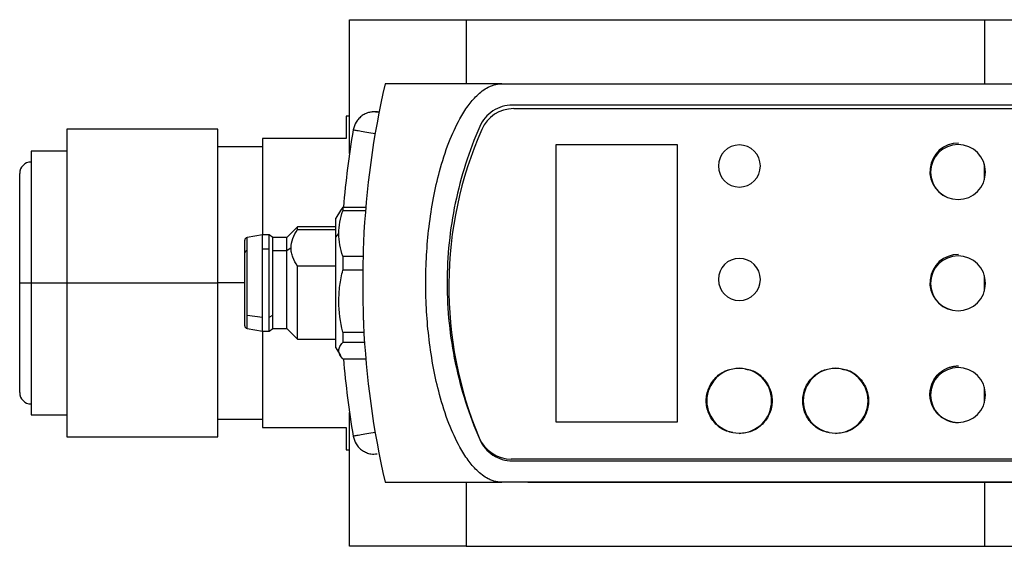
# Model space of a CAD drawing. Header units: inches. Extents: x 18.5 to 43.7, y 16.1 to 31.4.
# Tile 7 of 23: x 24.4 to 27.2, y 29.9 to 31.4. Entities that reach past the tile are written whole.
import ezdxf

# ---------------------------------------------------------------- set-up
doc = ezdxf.new("R2010")
doc.units = ezdxf.units.IN
doc.header["$LTSCALE"] = 4
doc.header["$MEASUREMENT"] = 0

msp = doc.modelspace()

# ---------------------------------------------------------------- linework, layer by layer
at = {"color": 7, "linetype": 'Continuous', "lineweight": 25}
for p, q in [((25.3178, 31.0434), (25.3178, 31.4191)), ((25.3178, 31.4191), (25.6458, 31.4191)), ((25.6458, 31.4191), (25.6458, 31.2391)), ((25.6458, 31.4191), (27.1018, 31.4191)), ((27.1018, 31.4191), (27.1018, 31.2391)), ((27.1018, 31.4191), (28.5978, 31.4191)), ((25.7458, 31.2391), (28.3888, 31.2391)), ((25.4, 31.1592), (25.3953, 31.1592)), ((28.3888, 31.1791), (25.7753, 31.1791)), ((25.779, 31.1691), (28.3808, 31.1691)), ((25.3178, 31.1478), (25.3078, 31.1478)), ((25.3078, 31.1478), (25.3078, 31.0851)), ((24.9478, 31.1114), (24.5228, 31.1114)), ((24.5228, 31.1114), (24.5228, 30.6791)), ((24.9478, 30.6791), (24.9478, 31.1114)), ((25.0728, 31.0851), (25.0728, 30.8149)), ((25.3078, 31.0851), (25.0728, 31.0851)), ((24.5228, 31.0496), (24.4228, 31.0496)), ((24.4228, 31.0496), (24.4228, 30.6791)), ((25.0728, 31.0621), (24.9478, 31.0621)), ((25.8981, 30.2881), (25.8981, 31.0681)), ((25.8981, 31.0681), (26.2381, 31.0681)), ((26.2381, 31.0681), (26.2381, 30.2881)), ((27.1018, 30.9689), (27.1018, 31.0127)), ((25.2919, 30.8833), (25.2794, 30.8615)), ((25.299, 30.8926), (25.2926, 30.8829)), ((25.299, 30.8926), (25.299, 30.8821)), ((25.299, 30.8926), (25.3634, 30.8926)), ((25.3625, 30.8821), (25.299, 30.8821)), ((25.2794, 30.8081), (25.2794, 30.8615)), ((25.1711, 30.8366), (25.1416, 30.807)), ((25.2794, 30.8366), (25.1711, 30.8366)), ((25.1711, 30.8292), (25.1711, 30.8366)), ((25.1711, 30.8292), (25.2794, 30.8292)), ((25.0234, 30.7641), (25.0234, 30.7993)), ((25.0727, 30.8149), (25.0299, 30.807)), ((25.0923, 30.8149), (25.0727, 30.8149)), ((25.0727, 30.7751), (25.0727, 30.8149)), ((25.1022, 30.807), (25.0923, 30.8149)), ((25.0923, 30.7751), (25.0923, 30.8149)), ((25.1416, 30.807), (25.1022, 30.807)), ((25.1022, 30.7696), (25.1022, 30.807)), ((25.1416, 30.7696), (25.1416, 30.807)), ((25.2794, 30.8081), (25.2877, 30.8183)), ((25.2794, 30.4966), (25.2794, 30.8081)), ((25.0299, 30.5886), (25.0299, 30.7696)), ((25.0727, 30.7751), (25.0923, 30.7751)), ((25.0727, 30.583), (25.0727, 30.7751)), ((25.0923, 30.583), (25.0923, 30.7751)), ((25.1022, 30.5886), (25.1022, 30.7696)), ((25.1416, 30.7696), (25.1022, 30.7696)), ((25.1534, 30.7779), (25.1416, 30.7696)), ((25.1416, 30.5511), (25.1416, 30.7696)), ((25.0234, 30.5589), (25.0234, 30.7641)), ((25.299, 30.7545), (25.299, 30.7153)), ((25.299, 30.7545), (25.3559, 30.7545)), ((25.1711, 30.5216), (25.1711, 30.7266)), ((25.2794, 30.7266), (25.1711, 30.7266)), ((25.3554, 30.7153), (25.299, 30.7153)), ((27.1018, 30.6562), (27.1018, 30.7)), ((24.3908, 30.6791), (24.4228, 30.6791)), ((24.4228, 30.6791), (24.5228, 30.6791)), ((24.4228, 30.6791), (24.4228, 30.3086)), ((24.5228, 30.6791), (24.9478, 30.6791)), ((24.5228, 30.6791), (24.5228, 30.2467)), ((24.9478, 30.2467), (24.9478, 30.6791)), ((25.0299, 30.5886), (25.0727, 30.583)), ((25.0727, 30.5433), (25.0727, 30.583)), ((25.0923, 30.583), (25.1022, 30.5886)), ((25.0923, 30.5433), (25.0923, 30.583)), ((25.1022, 30.5511), (25.1022, 30.5886)), ((25.0299, 30.5511), (25.0727, 30.5433)), ((25.0923, 30.5433), (25.1022, 30.5511)), ((25.1022, 30.5511), (25.1416, 30.5511)), ((25.1416, 30.5511), (25.1711, 30.5216)), ((25.0727, 30.5433), (25.0923, 30.5433)), ((25.0728, 30.5433), (25.0728, 30.2731)), ((25.1711, 30.5216), (25.2794, 30.5216)), ((25.299, 30.541), (25.3581, 30.541)), ((25.299, 30.541), (25.299, 30.5123)), ((25.2794, 30.4966), (25.2919, 30.4749)), ((25.3598, 30.5123), (25.299, 30.5123)), ((25.299, 30.4656), (25.3634, 30.4656)), ((27.1018, 30.3424), (27.1018, 30.3862)), ((24.4228, 30.3086), (24.5228, 30.3086)), ((25.3178, 29.9391), (25.3178, 30.3148)), ((24.9478, 30.2961), (25.0728, 30.2961)), ((25.0728, 30.2731), (25.3078, 30.2731)), ((25.3078, 30.2731), (25.3078, 30.2103)), ((26.2381, 30.2881), (25.8981, 30.2881)), ((24.5228, 30.2467), (24.9478, 30.2467)), ((25.3078, 30.2103), (25.3178, 30.2103)), ((28.3778, 30.1841), (25.7724, 30.1841)), ((25.7753, 30.1791), (28.3888, 30.1791)), ((25.6458, 30.1191), (25.6458, 29.9391)), ((28.3888, 30.1191), (25.7458, 30.1191)), ((25.8554, 30.1181), (25.8554, 30.1191)), ((28.0844, 30.1181), (25.8554, 30.1181)), ((27.1018, 30.1181), (27.1018, 29.9391)), ((25.6458, 29.9391), (25.3178, 29.9391)), ((25.6458, 29.9391), (27.1018, 29.9391)), ((27.1018, 29.9391), (28.5978, 29.9391))]:
    msp.add_line(p, q, dxfattribs=at)
at = {"color": 8, "linetype": 'Continuous', "lineweight": 25}
for p, q in [((25.0299, 30.7696), (25.0299, 30.807)), ((25.0234, 30.6791), (24.9478, 30.6791)), ((25.0299, 30.5511), (25.0299, 30.5886))]:
    msp.add_line(p, q, dxfattribs=at)
at = {"color": 7, "linetype": 'Continuous', "lineweight": 25}
for centre, radius, start, end in [((27.8542, 30.6791), 2.5, 167.0559, 177.3644), ((25.779, 31.0711), 0.098, 90, 156.3331), ((27.8542, 30.6791), 2.5625, 170.3278, 175.2224), ((26.6967, 30.6689), 1.1, 156.3331, 202.7063), ((26.4133, 31.0079), 0.0591, 90, 270), ((26.4133, 31.0079), 0.0591, 270, 90), ((27.0277, 30.993), 0.0791, 89.2292, 259.1642), ((27.0278, 30.9908), 0.0772, 90, 270), ((27.0278, 30.9908), 0.0772, 270, 90), ((24.4228, 30.9871), 0.032, 90, 180), ((25.0313, 30.7993), 0.00787, 100.4328, 180), ((25.0299, 30.763), 0.00653, 90.0028, 170.6723), ((26.4133, 30.6891), 0.0591, 90, 270), ((26.4133, 30.6891), 0.0591, 270, 90), ((27.0277, 30.68), 0.0791, 89.2289, 259.1444), ((27.0278, 30.6781), 0.0772, 90, 270), ((27.0278, 30.6781), 0.0772, 270, 90), ((25.0313, 30.5589), 0.00787, 180, 259.5672), ((27.8542, 30.6791), 2.5, 182.6356, 192.9441), ((27.8542, 30.6791), 2.5625, 184.779, 189.6722), ((26.4128, 30.3481), 0.091, 90, 270), ((26.4128, 30.3481), 0.091, 270, 90), ((26.6838, 30.3481), 0.091, 90, 270), ((26.6838, 30.3481), 0.091, 270, 90), ((27.0278, 30.3643), 0.0772, 90, 270), ((27.0278, 30.3643), 0.0772, 270, 90), ((24.4228, 30.3711), 0.032, 180, 270), ((25.7724, 30.2821), 0.098, 202.7063, 270)]:
    msp.add_arc(centre, radius, start, end, dxfattribs=at)
for points, knots in [([(25.7458, 31.2391), (25.7028, 31.2391), (25.6599, 31.2391), (25.5806, 31.2391), (25.5442, 31.2391), (25.4835, 31.2391), (25.4592, 31.2391), (25.4263, 31.2391), (25.4178, 31.2391), (25.4178, 31.2391)], [0, 0, 0, 0, 0.25, 0.25, 0.5, 0.5, 0.75, 0.75, 1, 1, 1, 1]), ([(25.7458, 30.1191), (25.7439, 30.1191), (25.7402, 30.1192), (25.7347, 30.1198), (25.7292, 30.1208), (25.7236, 30.1223), (25.7181, 30.1241), (25.7126, 30.1263), (25.7033, 30.1308), (25.6902, 30.1392), (25.6708, 30.1561), (25.6491, 30.1821), (25.622, 30.2256), (25.5942, 30.2873), (25.5705, 30.3621), (25.5526, 30.4413), (25.5367, 30.5453), (25.5289, 30.6783), (25.5365, 30.8117), (25.5525, 30.9165), (25.5705, 30.9961), (25.5942, 31.071), (25.6219, 31.1325), (25.649, 31.1759), (25.6707, 31.2019), (25.6901, 31.2189), (25.7044, 31.2281), (25.7165, 31.2336), (25.7262, 31.2368), (25.736, 31.2387), (25.7425, 31.239), (25.7458, 31.2391)], [0, 0, 0, 0, 0.004362, 0.008732, 0.013137, 0.0176, 0.022146, 0.026797, 0.031574, 0.046609, 0.06311, 0.092311, 0.126033, 0.183686, 0.251306, 0.31068, 0.374956, 0.499131, 0.62419, 0.689074, 0.749007, 0.816376, 0.873876, 0.907559, 0.936766, 0.953269, 0.968339, 0.976635, 0.984593, 0.992337, 1, 1, 1, 1]), ([(25.3953, 31.1592), (25.3891, 31.1597), (25.3787, 31.1606), (25.3646, 31.156), (25.3534, 31.1499), (25.3437, 31.1416), (25.3336, 31.1287), (25.3303, 31.1171), (25.3282, 31.1096)], [0, 0, 0, 0, 0.20024, 0.335858, 0.474453, 0.613048, 0.748666, 1, 1, 1, 1]), ([(25.4002, 31.1592), (25.3975, 31.1596), (25.3918, 31.1604), (25.3846, 31.1604), (25.3804, 31.1595), (25.3795, 31.1593)], [0, 0, 0, 0, 0.406245, 0.872707, 1, 1, 1, 1]), ([(25.7753, 31.1791), (25.7559, 31.1791), (25.7367, 31.1733), (25.7043, 31.1522), (25.6913, 31.1368), (25.6836, 31.1191)], [0, 0, 0, 0, 0.5, 0.5, 1, 1, 1, 1]), ([(25.3282, 31.1096), (25.3282, 31.1096), (25.3298, 31.1093), (25.3344, 31.1085), (25.3363, 31.1082), (25.3408, 31.1075), (25.3434, 31.107), (25.3519, 31.1055), (25.3588, 31.1044), (25.3737, 31.1018), (25.3817, 31.1005), (25.3898, 31.0991)], [0, 0, 0, 0, 0.25, 0.25, 0.375, 0.375, 0.5, 0.5, 0.75, 0.75, 1, 1, 1, 1]), ([(25.6836, 31.1191), (25.6534, 31.0499), (25.6304, 30.9777), (25.5996, 30.83), (25.5918, 30.7545), (25.5918, 30.6036), (25.5996, 30.5282), (25.6304, 30.3805), (25.6534, 30.3082), (25.6836, 30.2391)], [0, 0, 0, 0, 0.25, 0.25, 0.5, 0.5, 0.75, 0.75, 1, 1, 1, 1]), ([(24.3908, 30.6791), (24.3908, 30.6828), (24.3908, 30.6904), (24.3908, 30.7016), (24.3908, 30.7128), (24.3908, 30.724), (24.3908, 30.7412), (24.3908, 30.7643), (24.3908, 30.793), (24.3908, 30.821), (24.3908, 30.8572), (24.3908, 30.8984), (24.3908, 30.9319), (24.3908, 30.953), (24.3908, 30.9658), (24.3908, 30.9756), (24.3908, 30.9816), (24.3908, 30.985), (24.3908, 30.9868), (24.3908, 30.987), (24.3908, 30.9871)], [0, 0, 0, 0, 0.023337, 0.046631, 0.069913, 0.093214, 0.116565, 0.178307, 0.240092, 0.304409, 0.368768, 0.500006, 0.631244, 0.69556, 0.759919, 0.821662, 0.883447, 0.922303, 0.961105, 1, 1, 1, 1]), ([(25.1534, 30.7779), (25.1534, 30.7869), (25.1551, 30.7956), (25.1613, 30.8127), (25.1658, 30.8211), (25.1711, 30.8292)], [0, 0, 0, 0, 0.5, 0.5, 1, 1, 1, 1]), ([(25.1711, 30.7266), (25.1658, 30.7347), (25.1614, 30.743), (25.1567, 30.7558), (25.1555, 30.7601), (25.1538, 30.7689), (25.1534, 30.7734), (25.1534, 30.7779)], [0, 0, 0, 0, 0.5, 0.5, 0.75, 0.75, 1, 1, 1, 1]), ([(25.3569, 30.794), (25.3568, 30.7913), (25.3565, 30.7859), (25.3563, 30.7775), (25.356, 30.7669), (25.3557, 30.7539), (25.3554, 30.734), (25.3553, 30.709), (25.3552, 30.6792), (25.3553, 30.6493), (25.3554, 30.6243), (25.3557, 30.6044), (25.356, 30.5899), (25.3564, 30.5764), (25.3567, 30.5682), (25.3569, 30.5641)], [0, 0, 0, 0, 0.038267, 0.076558, 0.114924, 0.182179, 0.249564, 0.374562, 0.499723, 0.624758, 0.749646, 0.817258, 0.884753, 0.942429, 1, 1, 1, 1]), ([(25.299, 30.541), (25.2919, 30.5696), (25.2877, 30.5986), (25.2877, 30.6424), (25.2887, 30.6572), (25.2926, 30.6864), (25.2955, 30.7009), (25.299, 30.7153)], [0, 0, 0, 0, 0.5, 0.5, 0.75, 0.75, 1, 1, 1, 1]), ([(24.3908, 30.3711), (24.3908, 30.3711), (24.3908, 30.3712), (24.3908, 30.3718), (24.3908, 30.3729), (24.3908, 30.3743), (24.3908, 30.3772), (24.3908, 30.3826), (24.3908, 30.3924), (24.3908, 30.4051), (24.3908, 30.4263), (24.3908, 30.4597), (24.3908, 30.5009), (24.3908, 30.5372), (24.3908, 30.5651), (24.3908, 30.5938), (24.3908, 30.6194), (24.3908, 30.6416), (24.3908, 30.6603), (24.3908, 30.6728), (24.3908, 30.6791)], [0, 0, 0, 0, 0.02333, 0.046621, 0.069903, 0.093207, 0.116565, 0.178307, 0.240092, 0.304409, 0.368768, 0.500006, 0.631244, 0.69556, 0.759919, 0.821662, 0.883446, 0.922312, 0.961115, 1, 1, 1, 1]), ([(25.299, 30.4656), (25.2919, 30.4733), (25.2877, 30.481), (25.2877, 30.4928), (25.2887, 30.4967), (25.2926, 30.5046), (25.2955, 30.5084), (25.299, 30.5123)], [0, 0, 0, 0, 0.5, 0.5, 0.75, 0.75, 1, 1, 1, 1]), ([(26.395, 30.2591), (26.389, 30.26), (26.371, 30.2625), (26.3458, 30.2814), (26.3251, 30.3116), (26.3179, 30.3481), (26.3251, 30.3844), (26.3457, 30.415), (26.3765, 30.4364), (26.4007, 30.4392), (26.4128, 30.4406)], [0, 0, 0, 0, 0.066157, 0.199563, 0.332969, 0.466375, 0.599781, 0.733188, 0.866594, 1, 1, 1, 1]), ([(26.666, 30.2591), (26.66, 30.26), (26.642, 30.2625), (26.6168, 30.2814), (26.5961, 30.3116), (26.5889, 30.3481), (26.5961, 30.3844), (26.6167, 30.415), (26.6475, 30.4364), (26.6717, 30.4392), (26.6838, 30.4406)], [0, 0, 0, 0, 0.066157, 0.199563, 0.332969, 0.466375, 0.599781, 0.733188, 0.866594, 1, 1, 1, 1]), ([(27.0288, 30.2861), (27.0271, 30.2861), (27.0238, 30.2862), (27.0188, 30.2867), (27.0138, 30.2874), (27.0089, 30.2885), (27.0041, 30.2899), (26.9958, 30.2929), (26.9846, 30.2987), (26.9719, 30.3091), (26.9614, 30.3218), (26.9541, 30.336), (26.9497, 30.351), (26.9483, 30.3661), (26.9497, 30.3812), (26.9541, 30.3961), (26.9614, 30.4103), (26.9718, 30.423), (26.9845, 30.4334), (26.9973, 30.44), (27.0088, 30.4438), (27.0187, 30.4457), (27.0254, 30.446), (27.0288, 30.4461)], [0, 0, 0, 0, 0.020134, 0.040117, 0.060028, 0.079947, 0.099955, 0.12013, 0.185033, 0.250092, 0.314989, 0.380055, 0.439957, 0.500028, 0.559937, 0.620001, 0.684904, 0.749963, 0.81486, 0.879926, 0.920019, 0.95983, 1, 1, 1, 1]), ([(26.4306, 30.437), (26.4366, 30.4362), (26.4546, 30.4337), (26.4798, 30.4147), (26.5005, 30.3845), (26.5077, 30.3481), (26.5005, 30.3117), (26.4799, 30.2811), (26.4491, 30.2598), (26.4249, 30.257), (26.4128, 30.2556)], [0, 0, 0, 0, 0.066157, 0.199563, 0.332969, 0.466375, 0.599781, 0.733188, 0.866594, 1, 1, 1, 1]), ([(26.7016, 30.437), (26.7076, 30.4362), (26.7256, 30.4337), (26.7508, 30.4147), (26.7715, 30.3845), (26.7787, 30.3481), (26.7715, 30.3117), (26.7509, 30.2811), (26.7201, 30.2598), (26.6959, 30.257), (26.6838, 30.2556)], [0, 0, 0, 0, 0.066157, 0.199563, 0.332969, 0.466375, 0.599781, 0.733188, 0.866594, 1, 1, 1, 1]), ([(25.3898, 30.2591), (25.3817, 30.2577), (25.3736, 30.2563), (25.3588, 30.2538), (25.3519, 30.2526), (25.3434, 30.2512), (25.3408, 30.2507), (25.3363, 30.2499), (25.3344, 30.2496), (25.3298, 30.2488), (25.3282, 30.2486), (25.3282, 30.2486)], [0, 0, 0, 0, 0.25, 0.25, 0.5, 0.5, 0.625, 0.625, 0.75, 0.75, 1, 1, 1, 1]), ([(25.3282, 30.2486), (25.3303, 30.241), (25.3337, 30.2293), (25.344, 30.2163), (25.3537, 30.208), (25.3651, 30.202), (25.3791, 30.1975), (25.3893, 30.1985), (25.3953, 30.199)], [0, 0, 0, 0, 0.2536, 0.390479, 0.530311, 0.670035, 0.806605, 1, 1, 1, 1]), ([(25.6836, 30.2391), (25.6913, 30.2214), (25.7043, 30.206), (25.7367, 30.1848), (25.7559, 30.1791), (25.7753, 30.1791)], [0, 0, 0, 0, 0.5, 0.5, 1, 1, 1, 1]), ([(25.4178, 30.1191), (25.4178, 30.1191), (25.4263, 30.1191), (25.4592, 30.1191), (25.4835, 30.1191), (25.5442, 30.1191), (25.5806, 30.1191), (25.6599, 30.1191), (25.7028, 30.1191), (25.7458, 30.1191)], [0, 0, 0, 0, 0.25, 0.25, 0.5, 0.5, 0.75, 0.75, 1, 1, 1, 1]), ([(25.8554, 30.1181), (25.8547, 30.1181), (25.8514, 30.1181), (25.8456, 30.1181), (25.8368, 30.1181), (25.8297, 30.1181), (25.8247, 30.1181), (25.8222, 30.1181), (25.8197, 30.1181), (25.8185, 30.1181), (25.8188, 30.1181), (25.8188, 30.1181)], [0, 0, 0, 0, 0.037367, 0.187194, 0.321375, 0.546968, 0.629802, 0.711212, 0.788745, 0.941029, 1, 1, 1, 1])]:
    msp.add_open_spline(points, degree=3, knots=knots, dxfattribs=at)
for points in [[(25.2877, 30.8183), (25.2877, 30.8399), (25.2919, 30.8611), (25.299, 30.8821)], [(25.299, 30.7545), (25.2919, 30.7755), (25.2877, 30.7967), (25.2877, 30.8183)]]:
    msp.add_open_spline(points, degree=3, dxfattribs=at)

doc.saveas('drawing.dxf')
